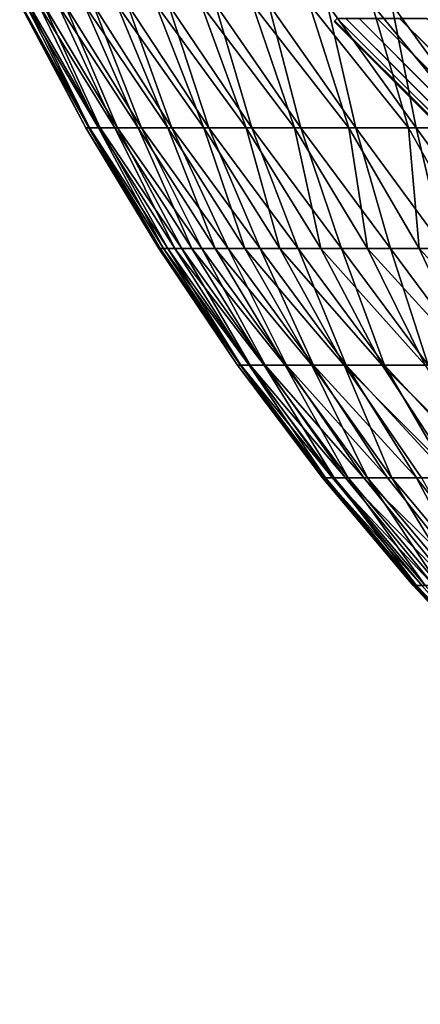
# Model space of a CAD drawing. Header units: millimetres. Extents: x -17.6 to 34.9, y -55.1 to 0.
# Tile 6 of 94: x -13.1 to -9.7, y -31.1 to -22.5. Entities that reach past the tile are written whole.
import ezdxf

# ---------------------------------------------------------------- set-up
doc = ezdxf.new("R2010")
doc.units = ezdxf.units.MM
doc.header["$LTSCALE"] = 38.447787
for name, color, linetype in [('13', 7, 'CONTINUOUS'), ('53', 7, 'CONTINUOUS'), ('54', 7, 'CONTINUOUS')]:
    doc.layers.add(name, color=color, linetype=linetype)

msp = doc.modelspace()

# ---------------------------------------------------------------- linework, layer by layer
at = {"layer": '13', "linetype": 'Continuous'}
for points in [[(-13.1276, -22.3704, 0.4726), (-13.1364, -22.3704, -0.4111), (-12.5632, -23.4483, -0.0475), (-13.1276, -22.3704, 0.4726)], [(-13.1364, -22.3704, -0.4111), (-13.0857, -22.3704, -1.2934), (-12.5373, -23.4483, -0.9072), (-13.1364, -22.3704, -0.4111)], [(-12.5632, -23.4483, -0.0475), (-13.1364, -22.3704, -0.4111), (-12.5373, -23.4483, -0.9072), (-12.5632, -23.4483, -0.0475)], [(-13.0594, -22.3704, 1.3537), (-13.1276, -22.3704, 0.4726), (-12.5301, -23.4483, 0.812), (-13.0594, -22.3704, 1.3537)], [(-12.5301, -23.4483, 0.812), (-13.1276, -22.3704, 0.4726), (-12.5632, -23.4483, -0.0475), (-12.5301, -23.4483, 0.812)], [(-13.0857, -22.3704, -1.2934), (-12.9759, -22.3704, -2.1702), (-12.4527, -23.4483, -1.7632), (-13.0857, -22.3704, -1.2934)], [(-12.5373, -23.4483, -0.9072), (-13.0857, -22.3704, -1.2934), (-12.4527, -23.4483, -1.7632), (-12.5373, -23.4483, -0.9072)], [(-12.9321, -22.3704, 2.2282), (-13.0594, -22.3704, 1.3537), (-12.4384, -23.4483, 1.6672), (-12.9321, -22.3704, 2.2282)], [(-12.4384, -23.4483, 1.6672), (-13.0594, -22.3704, 1.3537), (-12.5301, -23.4483, 0.812), (-12.4384, -23.4483, 1.6672)], [(-12.9759, -22.3704, -2.1702), (-12.8074, -22.3704, -3.0377), (-12.3097, -23.4483, -2.6114), (-12.9759, -22.3704, -2.1702)], [(-12.4527, -23.4483, -1.7632), (-12.9759, -22.3704, -2.1702), (-12.3097, -23.4483, -2.6114), (-12.4527, -23.4483, -1.7632)], [(-12.7464, -22.3704, 3.0921), (-12.9321, -22.3704, 2.2282), (-12.2883, -23.4483, 2.5142), (-12.7464, -22.3704, 3.0921)], [(-12.2883, -23.4483, 2.5142), (-12.9321, -22.3704, 2.2282), (-12.4384, -23.4483, 1.6672), (-12.2883, -23.4483, 2.5142)], [(-12.8074, -22.3704, -3.0377), (-12.581, -22.3704, -3.8919), (-12.109, -23.4483, -3.4477), (-12.8074, -22.3704, -3.0377)], [(-12.3097, -23.4483, -2.6114), (-12.8074, -22.3704, -3.0377), (-12.109, -23.4483, -3.4477), (-12.3097, -23.4483, -2.6114)], [(-12.503, -22.3704, 3.9417), (-12.7464, -22.3704, 3.0921), (-12.0806, -23.4483, 3.3488), (-12.503, -22.3704, 3.9417)], [(-12.0806, -23.4483, 3.3488), (-12.7464, -22.3704, 3.0921), (-12.2883, -23.4483, 2.5142), (-12.0806, -23.4483, 3.3488)], [(-12.581, -22.3704, -3.8919), (-12.2977, -22.3704, -4.729), (-11.8516, -23.4483, -4.2684), (-12.581, -22.3704, -3.8919)], [(-12.109, -23.4483, -3.4477), (-12.581, -22.3704, -3.8919), (-11.8516, -23.4483, -4.2684), (-12.109, -23.4483, -3.4477)], [(-12.2031, -22.3704, 4.7729), (-12.503, -22.3704, 3.9417), (-11.8163, -23.4483, 4.1674), (-12.2031, -22.3704, 4.7729)], [(-11.8163, -23.4483, 4.1674), (-12.503, -22.3704, 3.9417), (-12.0806, -23.4483, 3.3488), (-11.8163, -23.4483, 4.1674)], [(-12.2977, -22.3704, -4.729), (-11.9587, -22.3704, -5.5451), (-11.5386, -23.4483, -5.0696), (-12.2977, -22.3704, -4.729)], [(-11.8516, -23.4483, -4.2684), (-12.2977, -22.3704, -4.729), (-11.5386, -23.4483, -5.0696), (-11.8516, -23.4483, -4.2684)], [(-11.848, -22.3704, 5.5821), (-12.2031, -22.3704, 4.7729), (-11.4967, -23.4483, 4.9659), (-11.848, -22.3704, 5.5821)], [(-11.4967, -23.4483, 4.9659), (-12.2031, -22.3704, 4.7729), (-11.8163, -23.4483, 4.1674), (-11.4967, -23.4483, 4.9659)], [(-11.9587, -22.3704, -5.5451), (-11.5657, -22.3704, -6.3366), (-11.1715, -23.4483, -5.8475), (-11.9587, -22.3704, -5.5451)], [(-11.5386, -23.4483, -5.0696), (-11.9587, -22.3704, -5.5451), (-11.1715, -23.4483, -5.8475), (-11.5386, -23.4483, -5.0696)], [(-11.4392, -22.3704, 6.3656), (-11.848, -22.3704, 5.5821), (-11.1231, -23.4483, 5.7407), (-11.4392, -22.3704, 6.3656)], [(-11.1231, -23.4483, 5.7407), (-11.848, -22.3704, 5.5821), (-11.4967, -23.4483, 4.9659), (-11.1231, -23.4483, 5.7407)], [(-11.5657, -22.3704, -6.3366), (-11.1203, -22.3704, -7.0999), (-10.7521, -23.4483, -6.5984), (-11.5657, -22.3704, -6.3366)], [(-11.1715, -23.4483, -5.8475), (-11.5657, -22.3704, -6.3366), (-10.7521, -23.4483, -6.5984), (-11.1715, -23.4483, -5.8475)], [(-10.9788, -22.3704, 7.1199), (-11.4392, -22.3704, 6.3656), (-10.6974, -23.4483, 6.488), (-10.9788, -22.3704, 7.1199)], [(-10.6974, -23.4483, 6.488), (-11.4392, -22.3704, 6.3656), (-11.1231, -23.4483, 5.7407), (-10.6974, -23.4483, 6.488)], [(-11.1203, -22.3704, -7.0999), (-10.6247, -22.3704, -7.8315), (-10.2822, -23.4483, -7.3189), (-11.1203, -22.3704, -7.0999)], [(-10.7521, -23.4483, -6.5984), (-11.1203, -22.3704, -7.0999), (-10.2822, -23.4483, -7.3189), (-10.7521, -23.4483, -6.5984)], [(-10.4687, -22.3704, 7.8415), (-10.9788, -22.3704, 7.1199), (-10.2215, -23.4483, 7.2046), (-10.4687, -22.3704, 7.8415)], [(-10.2215, -23.4483, 7.2046), (-10.9788, -22.3704, 7.1199), (-10.6974, -23.4483, 6.488), (-10.2215, -23.4483, 7.2046)], [(-10.6247, -22.3704, -7.8315), (-10.081, -22.3704, -8.5282), (-9.7642, -23.4483, -8.0055), (-10.6247, -22.3704, -7.8315)], [(-10.2822, -23.4483, -7.3189), (-10.6247, -22.3704, -7.8315), (-9.7642, -23.4483, -8.0055), (-10.2822, -23.4483, -7.3189)], [(-9.9112, -22.3704, 8.5272), (-10.4687, -22.3704, 7.8415), (-9.6978, -23.4483, 7.8868), (-9.9112, -22.3704, 8.5272)], [(-9.6978, -23.4483, 7.8868), (-10.4687, -22.3704, 7.8415), (-10.2215, -23.4483, 7.2046), (-9.6978, -23.4483, 7.8868)], [(-10.081, -22.3704, -8.5282), (-9.4917, -22.3704, -9.1867), (-9.2004, -23.4483, -8.6551), (-10.081, -22.3704, -8.5282)], [(-9.7642, -23.4483, -8.0055), (-10.081, -22.3704, -8.5282), (-9.2004, -23.4483, -8.6551), (-9.7642, -23.4483, -8.0055)], [(-9.3089, -22.3704, 9.1739), (-9.9112, -22.3704, 8.5272), (-9.1285, -23.4483, 8.5317), (-9.3089, -22.3704, 9.1739)], [(-9.1285, -23.4483, 8.5317), (-9.9112, -22.3704, 8.5272), (-9.6978, -23.4483, 7.8868), (-9.1285, -23.4483, 8.5317)], [(-12.5301, -23.4483, 0.812), (-12.5632, -23.4483, -0.0475), (-11.917, -24.4949, 0.487), (-12.5301, -23.4483, 0.812)], [(-12.5632, -23.4483, -0.0475), (-12.5373, -23.4483, -0.9072), (-11.9295, -24.4949, -0.3181), (-12.5632, -23.4483, -0.0475)], [(-11.917, -24.4949, 0.487), (-12.5632, -23.4483, -0.0475), (-11.9295, -24.4949, -0.3181), (-11.917, -24.4949, 0.487)], [(-12.5373, -23.4483, -0.9072), (-12.4527, -23.4483, -1.7632), (-11.8876, -24.4949, -1.1222), (-12.5373, -23.4483, -0.9072)], [(-11.9295, -24.4949, -0.3181), (-12.5373, -23.4483, -0.9072), (-11.8876, -24.4949, -1.1222), (-11.9295, -24.4949, -0.3181)], [(-12.4384, -23.4483, 1.6672), (-12.5301, -23.4483, 0.812), (-11.8503, -24.4949, 1.2895), (-12.4384, -23.4483, 1.6672)], [(-11.8503, -24.4949, 1.2895), (-12.5301, -23.4483, 0.812), (-11.917, -24.4949, 0.487), (-11.8503, -24.4949, 1.2895)], [(-12.4527, -23.4483, -1.7632), (-12.3097, -23.4483, -2.6114), (-11.7916, -24.4949, -1.9217), (-12.4527, -23.4483, -1.7632)], [(-11.8876, -24.4949, -1.1222), (-12.4527, -23.4483, -1.7632), (-11.7916, -24.4949, -1.9217), (-11.8876, -24.4949, -1.1222)], [(-12.2883, -23.4483, 2.5142), (-12.4384, -23.4483, 1.6672), (-11.7296, -24.4949, 2.0856), (-12.2883, -23.4483, 2.5142)], [(-11.7296, -24.4949, 2.0856), (-12.4384, -23.4483, 1.6672), (-11.8503, -24.4949, 1.2895), (-11.7296, -24.4949, 2.0856)], [(-12.3097, -23.4483, -2.6114), (-12.109, -23.4483, -3.4477), (-11.6419, -24.4949, -2.7129), (-12.3097, -23.4483, -2.6114)], [(-11.7916, -24.4949, -1.9217), (-12.3097, -23.4483, -2.6114), (-11.6419, -24.4949, -2.7129), (-11.7916, -24.4949, -1.9217)], [(-12.0806, -23.4483, 3.3488), (-12.2883, -23.4483, 2.5142), (-11.5555, -24.4949, 2.8718), (-12.0806, -23.4483, 3.3488)], [(-11.5555, -24.4949, 2.8718), (-12.2883, -23.4483, 2.5142), (-11.7296, -24.4949, 2.0856), (-11.5555, -24.4949, 2.8718)], [(-12.109, -23.4483, -3.4477), (-11.8516, -23.4483, -4.2684), (-11.4391, -24.4949, -3.4922), (-12.109, -23.4483, -3.4477)], [(-11.6419, -24.4949, -2.7129), (-12.109, -23.4483, -3.4477), (-11.4391, -24.4949, -3.4922), (-11.6419, -24.4949, -2.7129)], [(-11.8163, -23.4483, 4.1674), (-12.0806, -23.4483, 3.3488), (-11.3287, -24.4949, 3.6445), (-11.8163, -23.4483, 4.1674)], [(-11.3287, -24.4949, 3.6445), (-12.0806, -23.4483, 3.3488), (-11.5555, -24.4949, 2.8718), (-11.3287, -24.4949, 3.6445)], [(-11.8516, -23.4483, -4.2684), (-11.5386, -23.4483, -5.0696), (-11.1843, -24.4949, -4.256), (-11.8516, -23.4483, -4.2684)], [(-11.4391, -24.4949, -3.4922), (-11.8516, -23.4483, -4.2684), (-11.1843, -24.4949, -4.256), (-11.4391, -24.4949, -3.4922)], [(-11.4967, -23.4483, 4.9659), (-11.8163, -23.4483, 4.1674), (-11.0503, -24.4949, 4.4), (-11.4967, -23.4483, 4.9659)], [(-11.0503, -24.4949, 4.4), (-11.8163, -23.4483, 4.1674), (-11.3287, -24.4949, 3.6445), (-11.0503, -24.4949, 4.4)], [(-11.5386, -23.4483, -5.0696), (-11.1715, -23.4483, -5.8475), (-10.8785, -24.4949, -5.0009), (-11.5386, -23.4483, -5.0696)], [(-11.1843, -24.4949, -4.256), (-11.5386, -23.4483, -5.0696), (-10.8785, -24.4949, -5.0009), (-11.1843, -24.4949, -4.256)], [(-11.1231, -23.4483, 5.7407), (-11.4967, -23.4483, 4.9659), (-10.7216, -24.4949, 5.1351), (-11.1231, -23.4483, 5.7407)], [(-10.7216, -24.4949, 5.1351), (-11.4967, -23.4483, 4.9659), (-11.0503, -24.4949, 4.4), (-10.7216, -24.4949, 5.1351)], [(-11.1715, -23.4483, -5.8475), (-10.7521, -23.4483, -6.5984), (-10.5231, -24.4949, -5.7235), (-11.1715, -23.4483, -5.8475)], [(-10.8785, -24.4949, -5.0009), (-11.1715, -23.4483, -5.8475), (-10.5231, -24.4949, -5.7235), (-10.8785, -24.4949, -5.0009)], [(-10.6974, -23.4483, 6.488), (-11.1231, -23.4483, 5.7407), (-10.3441, -24.4949, 5.8464), (-10.6974, -23.4483, 6.488)], [(-10.3441, -24.4949, 5.8464), (-11.1231, -23.4483, 5.7407), (-10.7216, -24.4949, 5.1351), (-10.3441, -24.4949, 5.8464)], [(-10.7521, -23.4483, -6.5984), (-10.2822, -23.4483, -7.3189), (-10.1199, -24.4949, -6.4205), (-10.7521, -23.4483, -6.5984)], [(-10.5231, -24.4949, -5.7235), (-10.7521, -23.4483, -6.5984), (-10.1199, -24.4949, -6.4205), (-10.5231, -24.4949, -5.7235)], [(-10.2215, -23.4483, 7.2046), (-10.6974, -23.4483, 6.488), (-9.9195, -24.4949, 6.5305), (-10.2215, -23.4483, 7.2046)], [(-9.9195, -24.4949, 6.5305), (-10.6974, -23.4483, 6.488), (-10.3441, -24.4949, 5.8464), (-9.9195, -24.4949, 6.5305)], [(-10.2822, -23.4483, -7.3189), (-9.7642, -23.4483, -8.0055), (-9.6705, -24.4949, -7.0887), (-10.2822, -23.4483, -7.3189)], [(-10.1199, -24.4949, -6.4205), (-10.2822, -23.4483, -7.3189), (-9.6705, -24.4949, -7.0887), (-10.1199, -24.4949, -6.4205)], [(-9.6978, -23.4483, 7.8868), (-10.2215, -23.4483, 7.2046), (-9.4497, -24.4949, 7.1845), (-9.6978, -23.4483, 7.8868)], [(-9.4497, -24.4949, 7.1845), (-10.2215, -23.4483, 7.2046), (-9.9195, -24.4949, 6.5305), (-9.4497, -24.4949, 7.1845)], [(-9.7642, -23.4483, -8.0055), (-9.2004, -23.4483, -8.6551), (-9.1771, -24.4949, -7.725), (-9.7642, -23.4483, -8.0055)], [(-9.6705, -24.4949, -7.0887), (-9.7642, -23.4483, -8.0055), (-9.1771, -24.4949, -7.725), (-9.6705, -24.4949, -7.0887)], [(-9.1285, -23.4483, 8.5317), (-9.6978, -23.4483, 7.8868), (-8.9368, -24.4949, 7.8053), (-9.1285, -23.4483, 8.5317)], [(-8.9368, -24.4949, 7.8053), (-9.6978, -23.4483, 7.8868), (-9.4497, -24.4949, 7.1845), (-8.9368, -24.4949, 7.8053)], [(-11.917, -24.4949, 0.487), (-11.9295, -24.4949, -0.3181), (-11.2463, -25.5074, -0.076), (-11.917, -24.4949, 0.487)], [(-11.9295, -24.4949, -0.3181), (-11.8876, -24.4949, -1.1222), (-11.2217, -25.5074, -0.8446), (-11.9295, -24.4949, -0.3181)], [(-11.2463, -25.5074, -0.076), (-11.9295, -24.4949, -0.3181), (-11.2217, -25.5074, -0.8446), (-11.2463, -25.5074, -0.076)], [(-11.8503, -24.4949, 1.2895), (-11.917, -24.4949, 0.487), (-11.2184, -25.5074, 0.6924), (-11.8503, -24.4949, 1.2895)], [(-11.2184, -25.5074, 0.6924), (-11.917, -24.4949, 0.487), (-11.2463, -25.5074, -0.076), (-11.2184, -25.5074, 0.6924)], [(-11.8876, -24.4949, -1.1222), (-11.7916, -24.4949, -1.9217), (-11.1445, -25.5074, -1.6097), (-11.8876, -24.4949, -1.1222)], [(-11.2217, -25.5074, -0.8446), (-11.8876, -24.4949, -1.1222), (-11.1445, -25.5074, -1.6097), (-11.2217, -25.5074, -0.8446)], [(-11.7296, -24.4949, 2.0856), (-11.8503, -24.4949, 1.2895), (-11.138, -25.5074, 1.4572), (-11.7296, -24.4949, 2.0856)], [(-11.138, -25.5074, 1.4572), (-11.8503, -24.4949, 1.2895), (-11.2184, -25.5074, 0.6924), (-11.138, -25.5074, 1.4572)], [(-11.7916, -24.4949, -1.9217), (-11.6419, -24.4949, -2.7129), (-11.0153, -25.5074, -2.3677), (-11.7916, -24.4949, -1.9217)], [(-11.1445, -25.5074, -1.6097), (-11.7916, -24.4949, -1.9217), (-11.0153, -25.5074, -2.3677), (-11.1445, -25.5074, -1.6097)], [(-11.5555, -24.4949, 2.8718), (-11.7296, -24.4949, 2.0856), (-11.0056, -25.5074, 2.2147), (-11.5555, -24.4949, 2.8718)], [(-11.0056, -25.5074, 2.2147), (-11.7296, -24.4949, 2.0856), (-11.138, -25.5074, 1.4572), (-11.0056, -25.5074, 2.2147)], [(-11.6419, -24.4949, -2.7129), (-11.4391, -24.4949, -3.4922), (-10.8346, -25.5074, -3.1151), (-11.6419, -24.4949, -2.7129)], [(-11.0153, -25.5074, -2.3677), (-11.6419, -24.4949, -2.7129), (-10.8346, -25.5074, -3.1151), (-11.0153, -25.5074, -2.3677)], [(-11.3287, -24.4949, 3.6445), (-11.5555, -24.4949, 2.8718), (-10.8217, -25.5074, 2.9613), (-11.3287, -24.4949, 3.6445)], [(-10.8217, -25.5074, 2.9613), (-11.5555, -24.4949, 2.8718), (-11.0056, -25.5074, 2.2147), (-10.8217, -25.5074, 2.9613)], [(-11.4391, -24.4949, -3.4922), (-11.1843, -24.4949, -4.256), (-10.6033, -25.5074, -3.8485), (-11.4391, -24.4949, -3.4922)], [(-10.8346, -25.5074, -3.1151), (-11.4391, -24.4949, -3.4922), (-10.6033, -25.5074, -3.8485), (-10.8346, -25.5074, -3.1151)], [(-11.0503, -24.4949, 4.4), (-11.3287, -24.4949, 3.6445), (-10.5872, -25.5074, 3.6937), (-11.0503, -24.4949, 4.4)], [(-10.5872, -25.5074, 3.6937), (-11.3287, -24.4949, 3.6445), (-10.8217, -25.5074, 2.9613), (-10.5872, -25.5074, 3.6937)], [(-11.1843, -24.4949, -4.256), (-10.8785, -24.4949, -5.0009), (-10.3223, -25.5074, -4.5643), (-11.1843, -24.4949, -4.256)], [(-10.6033, -25.5074, -3.8485), (-11.1843, -24.4949, -4.256), (-10.3223, -25.5074, -4.5643), (-10.6033, -25.5074, -3.8485)], [(-10.7216, -24.4949, 5.1351), (-11.0503, -24.4949, 4.4), (-10.3032, -25.5074, 4.4083), (-10.7216, -24.4949, 5.1351)], [(-10.3032, -25.5074, 4.4083), (-11.0503, -24.4949, 4.4), (-10.5872, -25.5074, 3.6937), (-10.3032, -25.5074, 4.4083)], [(-10.8785, -24.4949, -5.0009), (-10.5231, -24.4949, -5.7235), (-9.9931, -25.5074, -5.2592), (-10.8785, -24.4949, -5.0009)], [(-10.3223, -25.5074, -4.5643), (-10.8785, -24.4949, -5.0009), (-9.9931, -25.5074, -5.2592), (-10.3223, -25.5074, -4.5643)], [(-10.3441, -24.4949, 5.8464), (-10.7216, -24.4949, 5.1351), (-9.971, -25.5074, 5.1018), (-10.3441, -24.4949, 5.8464)], [(-9.971, -25.5074, 5.1018), (-10.7216, -24.4949, 5.1351), (-10.3032, -25.5074, 4.4083), (-9.971, -25.5074, 5.1018)], [(-10.5231, -24.4949, -5.7235), (-10.1199, -24.4949, -6.4205), (-9.6172, -25.5074, -5.93), (-10.5231, -24.4949, -5.7235)], [(-9.9931, -25.5074, -5.2592), (-10.5231, -24.4949, -5.7235), (-9.6172, -25.5074, -5.93), (-9.9931, -25.5074, -5.2592)], [(-9.9195, -24.4949, 6.5305), (-10.3441, -24.4949, 5.8464), (-9.5922, -25.5074, 5.771), (-9.9195, -24.4949, 6.5305)], [(-9.5922, -25.5074, 5.771), (-10.3441, -24.4949, 5.8464), (-9.971, -25.5074, 5.1018), (-9.5922, -25.5074, 5.771)], [(-10.1199, -24.4949, -6.4205), (-9.6705, -24.4949, -7.0887), (-9.1963, -25.5074, -6.5736), (-10.1199, -24.4949, -6.4205)], [(-9.6172, -25.5074, -5.93), (-10.1199, -24.4949, -6.4205), (-9.1963, -25.5074, -6.5736), (-9.6172, -25.5074, -5.93)], [(-9.4497, -24.4949, 7.1845), (-9.9195, -24.4949, 6.5305), (-9.1686, -25.5074, 6.4128), (-9.4497, -24.4949, 7.1845)], [(-9.1686, -25.5074, 6.4128), (-9.9195, -24.4949, 6.5305), (-9.5922, -25.5074, 5.771), (-9.1686, -25.5074, 6.4128)], [(-9.6705, -24.4949, -7.0887), (-9.1771, -24.4949, -7.725), (-8.7325, -25.5074, -7.1869), (-9.6705, -24.4949, -7.0887)], [(-9.1963, -25.5074, -6.5736), (-9.6705, -24.4949, -7.0887), (-8.7325, -25.5074, -7.1869), (-9.1963, -25.5074, -6.5736)], [(-11.2184, -25.5074, 0.6924), (-11.2463, -25.5074, -0.076), (-10.4897, -26.4831, 0.5484), (-11.2184, -25.5074, 0.6924)], [(-11.2463, -25.5074, -0.076), (-11.2217, -25.5074, -0.8446), (-10.5095, -26.4831, -0.155), (-11.2463, -25.5074, -0.076)], [(-10.4897, -26.4831, 0.5484), (-11.2463, -25.5074, -0.076), (-10.5095, -26.4831, -0.155), (-10.4897, -26.4831, 0.5484)], [(-11.2217, -25.5074, -0.8446), (-11.1445, -25.5074, -1.6097), (-10.4823, -26.4831, -0.8581), (-11.2217, -25.5074, -0.8446)], [(-10.5095, -26.4831, -0.155), (-11.2217, -25.5074, -0.8446), (-10.4823, -26.4831, -0.8581), (-10.5095, -26.4831, -0.155)], [(-11.138, -25.5074, 1.4572), (-11.2184, -25.5074, 0.6924), (-10.4228, -26.4831, 1.2488), (-11.138, -25.5074, 1.4572)], [(-10.4228, -26.4831, 1.2488), (-11.2184, -25.5074, 0.6924), (-10.4897, -26.4831, 0.5484), (-10.4228, -26.4831, 1.2488)], [(-11.1445, -25.5074, -1.6097), (-11.0153, -25.5074, -2.3677), (-10.4081, -26.4831, -1.5578), (-11.1445, -25.5074, -1.6097)], [(-10.4823, -26.4831, -0.8581), (-11.1445, -25.5074, -1.6097), (-10.4081, -26.4831, -1.5578), (-10.4823, -26.4831, -0.8581)], [(-11.0056, -25.5074, 2.2147), (-11.138, -25.5074, 1.4572), (-10.3091, -26.4831, 1.9432), (-11.0056, -25.5074, 2.2147)], [(-10.3091, -26.4831, 1.9432), (-11.138, -25.5074, 1.4572), (-10.4228, -26.4831, 1.2488), (-10.3091, -26.4831, 1.9432)], [(-11.0153, -25.5074, -2.3677), (-10.8346, -25.5074, -3.1151), (-10.2872, -26.4831, -2.251), (-11.0153, -25.5074, -2.3677)], [(-10.4081, -26.4831, -1.5578), (-11.0153, -25.5074, -2.3677), (-10.2872, -26.4831, -2.251), (-10.4081, -26.4831, -1.5578)], [(-10.8217, -25.5074, 2.9613), (-11.0056, -25.5074, 2.2147), (-10.1493, -26.4831, 2.6284), (-10.8217, -25.5074, 2.9613)], [(-10.1493, -26.4831, 2.6284), (-11.0056, -25.5074, 2.2147), (-10.3091, -26.4831, 1.9432), (-10.1493, -26.4831, 2.6284)], [(-10.8346, -25.5074, -3.1151), (-10.6033, -25.5074, -3.8485), (-10.1202, -26.4831, -2.9345), (-10.8346, -25.5074, -3.1151)], [(-10.2872, -26.4831, -2.251), (-10.8346, -25.5074, -3.1151), (-10.1202, -26.4831, -2.9345), (-10.2872, -26.4831, -2.251)], [(-10.5872, -25.5074, 3.6937), (-10.8217, -25.5074, 2.9613), (-9.944, -26.4831, 3.3015), (-10.5872, -25.5074, 3.6937)], [(-9.944, -26.4831, 3.3015), (-10.8217, -25.5074, 2.9613), (-10.1493, -26.4831, 2.6284), (-9.944, -26.4831, 3.3015)], [(-10.6033, -25.5074, -3.8485), (-10.3223, -25.5074, -4.5643), (-9.9079, -26.4831, -3.6053), (-10.6033, -25.5074, -3.8485)], [(-10.1202, -26.4831, -2.9345), (-10.6033, -25.5074, -3.8485), (-9.9079, -26.4831, -3.6053), (-10.1202, -26.4831, -2.9345)], [(-10.3032, -25.5074, 4.4083), (-10.5872, -25.5074, 3.6937), (-9.6941, -26.4831, 3.9592), (-10.3032, -25.5074, 4.4083)], [(-9.6941, -26.4831, 3.9592), (-10.5872, -25.5074, 3.6937), (-9.944, -26.4831, 3.3015), (-9.6941, -26.4831, 3.9592)], [(-10.3223, -25.5074, -4.5643), (-9.9931, -25.5074, -5.2592), (-9.3511, -26.4831, -4.8969), (-10.3223, -25.5074, -4.5643)], [(-9.9079, -26.4831, -3.6053), (-10.3223, -25.5074, -4.5643), (-9.6511, -26.4831, -4.2604), (-9.9079, -26.4831, -3.6053)], [(-9.6511, -26.4831, -4.2604), (-10.3223, -25.5074, -4.5643), (-9.3511, -26.4831, -4.8969), (-9.6511, -26.4831, -4.2604)], [(-9.971, -25.5074, 5.1018), (-10.3032, -25.5074, 4.4083), (-9.4008, -26.4831, 4.5988), (-9.971, -25.5074, 5.1018)], [(-9.4008, -26.4831, 4.5988), (-10.3032, -25.5074, 4.4083), (-9.6941, -26.4831, 3.9592), (-9.4008, -26.4831, 4.5988)], [(-9.9931, -25.5074, -5.2592), (-9.6172, -25.5074, -5.93), (-9.0092, -26.4831, -5.5118), (-9.9931, -25.5074, -5.2592)], [(-9.3511, -26.4831, -4.8969), (-9.9931, -25.5074, -5.2592), (-9.0092, -26.4831, -5.5118), (-9.3511, -26.4831, -4.8969)], [(-9.5922, -25.5074, 5.771), (-9.971, -25.5074, 5.1018), (-9.0653, -26.4831, 5.2173), (-9.5922, -25.5074, 5.771)], [(-9.0653, -26.4831, 5.2173), (-9.971, -25.5074, 5.1018), (-9.4008, -26.4831, 4.5988), (-9.0653, -26.4831, 5.2173)], [(-10.4897, -26.4831, 0.5484), (-10.5095, -26.4831, -0.155), (-9.7077, -27.4193, 0.4544), (-10.4897, -26.4831, 0.5484)], [(-10.5095, -26.4831, -0.155), (-10.4823, -26.4831, -0.8581), (-9.7229, -27.4193, -0.2085), (-10.5095, -26.4831, -0.155)], [(-9.7077, -27.4193, 0.4544), (-10.5095, -26.4831, -0.155), (-9.7229, -27.4193, -0.2085), (-9.7077, -27.4193, 0.4544)], [(-10.4228, -26.4831, 1.2488), (-10.4897, -26.4831, 0.5484), (-9.6473, -27.4193, 1.1147), (-10.4228, -26.4831, 1.2488)], [(-9.6473, -27.4193, 1.1147), (-10.4897, -26.4831, 0.5484), (-9.7077, -27.4193, 0.4544), (-9.6473, -27.4193, 1.1147)], [(-10.4823, -26.4831, -0.8581), (-10.4081, -26.4831, -1.5578), (-9.6929, -27.4193, -0.8709), (-10.4823, -26.4831, -0.8581)], [(-9.7229, -27.4193, -0.2085), (-10.4823, -26.4831, -0.8581), (-9.6929, -27.4193, -0.8709), (-9.7229, -27.4193, -0.2085)], [(-10.3091, -26.4831, 1.9432), (-10.4228, -26.4831, 1.2488), (-9.5421, -27.4193, 1.7694), (-10.3091, -26.4831, 1.9432)], [(-9.5421, -27.4193, 1.7694), (-10.4228, -26.4831, 1.2488), (-9.6473, -27.4193, 1.1147), (-9.5421, -27.4193, 1.7694)], [(-10.4081, -26.4831, -1.5578), (-10.2872, -26.4831, -2.251), (-9.6178, -27.4193, -1.5297), (-10.4081, -26.4831, -1.5578)], [(-9.6929, -27.4193, -0.8709), (-10.4081, -26.4831, -1.5578), (-9.6178, -27.4193, -1.5297), (-9.6929, -27.4193, -0.8709)], [(-10.1493, -26.4831, 2.6284), (-10.3091, -26.4831, 1.9432), (-9.3925, -27.4193, 2.4154), (-10.1493, -26.4831, 2.6284)], [(-9.3925, -27.4193, 2.4154), (-10.3091, -26.4831, 1.9432), (-9.5421, -27.4193, 1.7694), (-9.3925, -27.4193, 2.4154)], [(-10.2872, -26.4831, -2.251), (-10.1202, -26.4831, -2.9345), (-9.498, -27.4193, -2.1818), (-10.2872, -26.4831, -2.251)], [(-9.6178, -27.4193, -1.5297), (-10.2872, -26.4831, -2.251), (-9.498, -27.4193, -2.1818), (-9.6178, -27.4193, -1.5297)], [(-9.944, -26.4831, 3.3015), (-10.1493, -26.4831, 2.6284), (-9.1992, -27.4193, 3.0497), (-9.944, -26.4831, 3.3015)], [(-9.1992, -27.4193, 3.0497), (-10.1493, -26.4831, 2.6284), (-9.3925, -27.4193, 2.4154), (-9.1992, -27.4193, 3.0497)], [(-10.1202, -26.4831, -2.9345), (-9.9079, -26.4831, -3.6053), (-9.334, -27.4193, -2.8243), (-10.1202, -26.4831, -2.9345)], [(-9.498, -27.4193, -2.1818), (-10.1202, -26.4831, -2.9345), (-9.334, -27.4193, -2.8243), (-9.498, -27.4193, -2.1818)], [(-9.6941, -26.4831, 3.9592), (-9.944, -26.4831, 3.3015), (-9.1992, -27.4193, 3.0497), (-9.6941, -26.4831, 3.9592)], [(-9.9079, -26.4831, -3.6053), (-9.6511, -26.4831, -4.2604), (-9.1266, -27.4193, -3.4541), (-9.9079, -26.4831, -3.6053)], [(-9.334, -27.4193, -2.8243), (-9.9079, -26.4831, -3.6053), (-9.1266, -27.4193, -3.4541), (-9.334, -27.4193, -2.8243)], [(-9.4008, -26.4831, 4.5988), (-9.6941, -26.4831, 3.9592), (-8.9632, -27.4193, 3.6693), (-9.4008, -26.4831, 4.5988)], [(-8.9632, -27.4193, 3.6693), (-9.6941, -26.4831, 3.9592), (-9.1992, -27.4193, 3.0497), (-8.9632, -27.4193, 3.6693)], [(-9.7077, -27.4193, 0.4544), (-9.7229, -27.4193, -0.2085), (-8.8887, -28.3135, 0.0439), (-9.7077, -27.4193, 0.4544)], [(-9.7229, -27.4193, -0.2085), (-9.6929, -27.4193, -0.8709), (-8.8785, -28.3135, -0.549), (-9.7229, -27.4193, -0.2085)], [(-8.8887, -28.3135, 0.0439), (-9.7229, -27.4193, -0.2085), (-8.8785, -28.3135, -0.549), (-8.8887, -28.3135, 0.0439)], [(-9.6473, -27.4193, 1.1147), (-9.7077, -27.4193, 0.4544), (-8.8593, -28.3135, 0.6363), (-9.6473, -27.4193, 1.1147)], [(-8.8593, -28.3135, 0.6363), (-9.7077, -27.4193, 0.4544), (-8.8887, -28.3135, 0.0439), (-8.8593, -28.3135, 0.6363)], [(-9.6929, -27.4193, -0.8709), (-9.6178, -27.4193, -1.5297), (-8.8288, -28.3135, -1.14), (-9.6929, -27.4193, -0.8709)], [(-8.8785, -28.3135, -0.549), (-9.6929, -27.4193, -0.8709), (-8.8288, -28.3135, -1.14), (-8.8785, -28.3135, -0.549)]]:
    msp.add_3dface(points, dxfattribs=at)
at = {"layer": '53', "linetype": 'Continuous'}
for points in [[(-10.4014, -22.518, -0.3909), (-10.3834, -22.5, 0.7818), (-10.4074, -22.5241), (-10.4014, -22.518, -0.3909)], [(-10.4074, -22.5241), (-10.3834, -22.5, 0.7818), (-10.4014, -22.518, 0.3909), (-10.4074, -22.5241)], [(-10.3834, -22.5, -0.7818), (-10.3834, -22.5, 0.7818), (-10.4014, -22.518, -0.3909), (-10.3834, -22.5, -0.7818)]]:
    msp.add_3dface(points, dxfattribs=at)
at = {"layer": '54', "linetype": 'Continuous'}
for points in [[(19.4383, -52.3581, 0.3828), (-10.4074, -22.5241), (-10.4014, -22.518, 0.3909), (19.4383, -52.3581, 0.3828)], [(19.4383, -52.3581, -0.3828), (-10.4014, -22.518, -0.3909), (-10.4074, -22.5241), (19.4383, -52.3581, -0.3828)], [(19.4383, -52.3581, 0.3828), (19.4383, -52.3581, -0.3828), (-10.4074, -22.5241), (19.4383, -52.3581, 0.3828)], [(-10.3834, -22.5, 0.7818), (19.4383, -52.3581, 0.3828), (-10.4014, -22.518, 0.3909), (-10.3834, -22.5, 0.7818)], [(19.484, -52.3124, -1.1423), (-10.3834, -22.5, -0.7818), (-10.4014, -22.518, -0.3909), (19.484, -52.3124, -1.1423)], [(19.4383, -52.3581, -0.3828), (19.484, -52.3124, -1.1423), (-10.4014, -22.518, -0.3909), (19.4383, -52.3581, -0.3828)], [(19.484, -52.3124, 1.1423), (19.4383, -52.3581, 0.3828), (-10.3834, -22.5, 0.7818), (19.484, -52.3124, 1.1423)], [(19.484, -52.3124, 1.1423), (-10.3834, -22.5, 0.7818), (-10.3068, -22.5, 1.2632), (19.484, -52.3124, 1.1423)], [(19.484, -52.3124, -1.1423), (-10.3068, -22.5, -1.2634), (-10.3834, -22.5, -0.7818), (19.484, -52.3124, -1.1423)], [(19.484, -52.3124, 1.1423), (-10.3068, -22.5, 1.2632), (-10.1906, -22.5, 1.7451), (19.484, -52.3124, 1.1423)], [(19.484, -52.3124, -1.1423), (19.5755, -52.2209, -1.8967), (-10.3068, -22.5, -1.2634), (19.484, -52.3124, -1.1423)], [(19.5755, -52.2209, -1.8967), (-10.1905, -22.5, -1.7454), (-10.3068, -22.5, -1.2634), (19.5755, -52.2209, -1.8967)], [(19.5755, -52.2209, 1.8967), (19.484, -52.3124, 1.1423), (-10.1906, -22.5, 1.7451), (19.5755, -52.2209, 1.8967)], [(19.5755, -52.2209, 1.8967), (-10.1906, -22.5, 1.7451), (-10.0352, -22.5, 2.2277), (19.5755, -52.2209, 1.8967)], [(19.5755, -52.2209, -1.8967), (-10.0351, -22.5, -2.2279), (-10.1905, -22.5, -1.7454), (19.5755, -52.2209, -1.8967)], [(19.7113, -52.0851, 2.6347), (19.5755, -52.2209, 1.8967), (-10.0352, -22.5, 2.2277), (19.7113, -52.0851, 2.6347)], [(19.7113, -52.0851, 2.6347), (-10.0352, -22.5, 2.2277), (-9.841, -22.5, 2.7109), (19.7113, -52.0851, 2.6347)], [(19.5755, -52.2209, -1.8967), (19.7113, -52.0851, -2.6347), (-10.0351, -22.5, -2.2279), (19.5755, -52.2209, -1.8967)], [(19.7113, -52.0851, -2.6347), (-9.8409, -22.5, -2.7112), (-10.0351, -22.5, -2.2279), (19.7113, -52.0851, -2.6347)], [(19.7113, -52.0851, 2.6347), (-9.841, -22.5, 2.7109), (-9.603, -22.5, 3.1936), (19.7113, -52.0851, 2.6347)], [(19.7113, -52.0851, -2.6347), (19.8916, -51.9048, -3.3559), (-9.8409, -22.5, -2.7112), (19.7113, -52.0851, -2.6347)], [(19.8916, -51.9048, -3.3559), (-9.6028, -22.5, -3.1938), (-9.8409, -22.5, -2.7112), (19.8916, -51.9048, -3.3559)]]:
    msp.add_3dface(points, dxfattribs=at)

doc.saveas('drawing.dxf')
